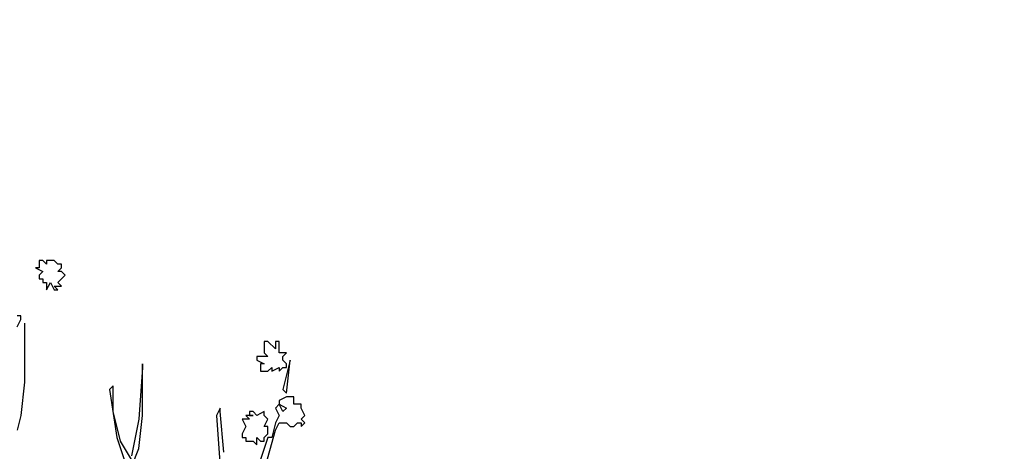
# Model space of a CAD drawing. Header units: centimetres. Extents: x 100159 to 737697, y -50084 to 234864.
# Tile 63 of 165: x 409255 to 409397, y -21097 to -21035. Entities that reach past the tile are written whole.
import ezdxf

# ---------------------------------------------------------------- set-up
doc = ezdxf.new("R2010")
doc.units = ezdxf.units.CM
doc.layers.get('0').update_dxf_attribs({"lineweight": 5})
doc.layers.add('DDL- PAYSAGE', color=63, linetype='Continuous')
doc.layers.add('DDL-HACHURES', color=252, linetype='Continuous', lineweight=13)

# ---------------------------------------------------------------- blocks, each defined once
blk = doc.blocks.new('Arbue11')
for points in [[(-0.2559, 1.8305), (-0.2559, 1.7882), (-0.2559, 1.6612), (-0.2454, 1.566), (-0.2347, 1.5236)], [(-0.2347, 1.82), (-0.2454, 1.8412), (-0.2454, 1.8412), (-0.2454, 1.8517), (-0.2454, 1.8517), (-0.2454, 1.8517), (-0.2347, 1.8517)], [(-0.3194, 2.0105), (-0.3194, 1.9999), (-0.3088, 2.0105), (-0.3088, 2.0105), (-0.2983, 2.0105), (-0.2983, 1.9893), (-0.2983, 1.9893), (-0.2983, 1.9893), (-0.2877, 1.9893), (-0.3088, 1.9787), (-0.2983, 1.9681), (-0.2983, 1.9576), (-0.3088, 1.9576), (-0.3088, 1.947), (-0.3088, 1.947), (-0.3088, 1.947), (-0.3194, 1.947), (-0.3194, 1.947), (-0.3194, 1.9364), (-0.3194, 1.9258), (-0.3194, 1.9258), (-0.33, 1.947), (-0.3406, 1.9258), (-0.3406, 1.9258), (-0.3512, 1.9258), (-0.3406, 1.9364), (-0.3406, 1.9364), (-0.3618, 1.9364), (-0.3512, 1.947), (-0.3618, 1.9576), (-0.3723, 1.9681), (-0.3618, 1.9787), (-0.3512, 1.9787), (-0.3512, 1.9787), (-0.3618, 1.9893), (-0.3618, 1.9893), (-0.3618, 1.9999), (-0.3512, 1.9999), (-0.3406, 2.0105), (-0.33, 2.0105), (-0.3194, 2.0105), (-0.3194, 2.0105)], [(-0.9438, 1.4072), (-0.9756, 1.5236), (-0.9862, 1.5448), (-1.0074, 1.5448), (-1.0074, 1.5448), (-1.0179, 1.5342), (-1.0179, 1.5342), (-1.0285, 1.5342), (-1.0391, 1.5448), (-1.0391, 1.5448), (-1.0497, 1.5448), (-1.0497, 1.5342), (-1.0497, 1.5342), (-1.0603, 1.5448), (-1.0497, 1.5554), (-1.0497, 1.5554), (-1.0603, 1.566), (-1.0497, 1.5871), (-1.0497, 1.5871), (-1.0497, 1.5977), (-1.0285, 1.5977), (-1.0285, 1.6189), (-1.0074, 1.6189), (-0.9862, 1.6083), (-0.9862, 1.5977), (-1.0074, 1.5871), (-0.9967, 1.5766), (-0.9862, 1.5977), (-0.9756, 1.5871), (-0.9862, 1.566), (-0.9756, 1.5448), (-0.965, 1.5025), (-0.9544, 1.5025), (-0.9015, 1.3437)], [(-0.8274, 1.4602), (-0.8169, 1.5766), (-0.8169, 1.5766), (-0.8169, 1.5871), (-0.8062, 1.566), (-0.8169, 1.4178)], [(-0.5417, 1.3649), (-0.584, 1.4707), (-0.5946, 1.566), (-0.5946, 1.7141), (-0.5946, 1.7036), (-0.584, 1.5554), (-0.5628, 1.4495)], [(-0.5628, 1.439), (-0.5311, 1.4919), (-0.5099, 1.5766), (-0.5099, 1.6295), (-0.5099, 1.6507), (-0.4993, 1.64), (-0.5205, 1.5025), (-0.5417, 1.439)], [(-0.9756, 1.7565), (-0.9544, 1.7776), (-0.9544, 1.7776), (-0.9438, 1.7776), (-0.9438, 1.7671), (-0.9438, 1.7565), (-0.9438, 1.7459), (-0.9544, 1.7353), (-0.9438, 1.7353), (-0.9333, 1.7353), (-0.9227, 1.7353), (-0.9227, 1.7247), (-0.9227, 1.7247), (-0.9227, 1.7247), (-0.9438, 1.7141), (-0.9333, 1.7141), (-0.9333, 1.7036), (-0.9333, 1.693), (-0.9438, 1.693), (-0.9438, 1.693), (-0.9438, 1.693), (-0.9544, 1.693), (-0.965, 1.7036), (-0.965, 1.7036), (-0.965, 1.693), (-0.965, 1.693), (-0.9862, 1.7036), (-0.9862, 1.693), (-0.9967, 1.7036), (-0.9967, 1.7036), (-1.0074, 1.7036), (-1.0074, 1.7141), (-0.9967, 1.7247), (-0.9967, 1.7353), (-1.0074, 1.7459), (-1.0074, 1.7459), (-0.9862, 1.7459), (-0.9862, 1.7671), (-0.9862, 1.7776), (-0.9756, 1.7776), (-0.9756, 1.7565)], [(-0.9967, 1.64), (-0.9967, 1.64), (-1.0074, 1.6295), (-1.0179, 1.7247), (-1.0179, 1.7247), (-0.9967, 1.64)], [(-0.9015, 1.566), (-0.8909, 1.566), (-0.9015, 1.5554), (-0.8803, 1.5554), (-0.8909, 1.5342), (-0.8909, 1.5342), (-0.8909, 1.5342), (-0.8803, 1.5131), (-0.8803, 1.5025), (-0.8909, 1.5025), (-0.8909, 1.4919), (-0.9015, 1.4919), (-0.9121, 1.4919), (-0.9227, 1.4813), (-0.9227, 1.4813), (-0.9227, 1.5025), (-0.9333, 1.4919), (-0.9438, 1.4919), (-0.9438, 1.5025), (-0.9544, 1.5131), (-0.9544, 1.5236), (-0.9544, 1.5342), (-0.9438, 1.5342), (-0.9438, 1.5342), (-0.9544, 1.5554), (-0.9438, 1.566), (-0.9438, 1.566), (-0.9438, 1.566), (-0.9438, 1.5766), (-0.9227, 1.566), (-0.9121, 1.5766), (-0.9015, 1.5766), (-0.9015, 1.566)], [(-0.9121, 1.566), (-0.9015, 1.566), (-0.9015, 1.566), (-0.9121, 1.566), (-0.9121, 1.566)]]:
    blk.add_lwpolyline(points)

msp = doc.modelspace()

# ---------------------------------------------------------------- hatches: boundary and pattern name
at = {"layer": 'DDL-HACHURES'}
h = msp.add_hatch(dxfattribs=at)
h.set_pattern_fill('ANSI31', color=256, scale=5, angle=180)
h.set_pattern_definition([(315, (487101.846, -21236.112), (11.2253202, 11.2253202), [])])
edge = h.paths.add_edge_path()
edge.add_line((428241.223, -20411.342), (430732.326, -20411.377))
edge.add_line((430732.326, -20411.377), (430732.469, -20542.781))
edge.add_line((430732.469, -20542.781), (430771.842, -20569.512))
edge.add_line((430771.842, -20569.512), (430771.842, -20447.377))
edge.add_line((430771.842, -20447.377), (431572.594, -20447.377))
edge.add_line((431572.594, -20447.377), (431572.594, -20557.358))
edge.add_line((431572.594, -20557.358), (431592.594, -20570.936))
edge.add_line((431592.594, -20570.936), (431592.594, -20447.377))
edge.add_line((431592.594, -20447.377), (431852.489, -20447.377))
edge.add_line((431852.489, -20447.377), (431852.489, -20557.286))
edge.add_line((431852.489, -20557.286), (431872.594, -20570.512))
edge.add_line((431872.594, -20570.512), (431872.594, -20447.377))
edge.add_line((431872.594, -20447.377), (432672.944, -20447.377))
edge.add_line((432672.944, -20447.377), (432672.944, -20556.215))
edge.add_line((432672.944, -20556.215), (432712.53, -20583.09))
edge.add_line((432712.53, -20583.09), (432712.53, -20413.377))
edge.add_line((432712.53, -20413.377), (432730.53, -20413.377))
edge.add_line((432730.53, -20413.377), (432730.53, -20431.377))
edge.add_line((432730.53, -20431.377), (432952.464, -20432.308))
edge.add_line((432952.464, -20432.308), (432952.464, -20471.377))
edge.add_line((432952.464, -20471.377), (432972.464, -20471.377))
edge.add_line((432972.464, -20471.377), (432972.464, -20431.377))
edge.add_line((432972.464, -20431.377), (433251.467, -20430.076))
edge.add_line((433251.467, -20430.076), (433251.467, -20605.165))
edge.add_line((433251.467, -20605.165), (433271.467, -20596.83))
edge.add_line((433271.467, -20596.83), (433271.467, -20431.377))
edge.add_line((433271.467, -20431.377), (433772.53, -20431.377))
edge.add_line((433772.53, -20431.377), (433772.53, -20596.83))
edge.add_line((433772.53, -20596.83), (433792.53, -20603.864))
edge.add_line((433792.53, -20603.864), (433792.53, -20431.377))
edge.add_line((433792.53, -20431.377), (433812.532, -20431.377))
edge.add_line((433812.532, -20431.377), (433812.532, -20471.377))
edge.add_line((433812.532, -20471.377), (433832.532, -20471.377))
edge.add_line((433832.532, -20471.377), (433832.532, -20411.377))
edge.add_line((433832.532, -20411.377), (434044.531, -20411.377))
edge.add_line((434044.531, -20411.377), (434044.531, -20426.377))
edge.add_line((434044.531, -20426.377), (435404.807, -20480.764))
edge.add_line((435404.807, -20480.764), (435404.807, -20469.769))
edge.add_line((435404.807, -20469.769), (435547.248, -20477.825))
edge.add_line((435547.248, -20477.825), (435546.926, -20489.675))
edge.add_line((435546.926, -20489.675), (437193.368, -20551.115))
edge.add_line((437193.368, -20551.115), (437732.1, -20616.411))
edge.add_line((437732.1, -20616.411), (437732.1, -20631.411))
edge.add_line((437732.1, -20631.411), (438339.416, -20630.913))
edge.add_line((438339.416, -20630.913), (438339.416, -20615.913))
edge.add_line((438339.416, -20615.913), (438805.023, -20610.193))
edge.add_line((438805.023, -20610.193), (438811.747, -21068.427))
edge.add_line((438811.747, -21068.427), (421995.953, -21014.17))
edge.add_line((421995.953, -21014.17), (423667.654, -20634.342))
edge.add_arc((423727.96, -20641.842), 60.77, 172.91073, 187.08927)
edge.add_arc((424337.298, -76079283.802), 76058634.463, 89.99949554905, 90.00050445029, ccw=False)
edge.add_line((425006.944, -20649.342), (425006.944, -20612.039))
edge.add_line((425006.944, -20612.039), (425953.543, -20512.039))
edge.add_line((425953.543, -20512.039), (428241.223, -20411.342))

# ---------------------------------------------------------------- block references
at = {"layer": 'DDL- PAYSAGE', "color": 85, "lineweight": 0, "true_color": 0x58ba48, "xscale": -50, "yscale": 50, "zscale": 50}
msp.add_blockref('Arbue11', (409243.202, -21170.369), dxfattribs=at)

doc.saveas('drawing.dxf')
